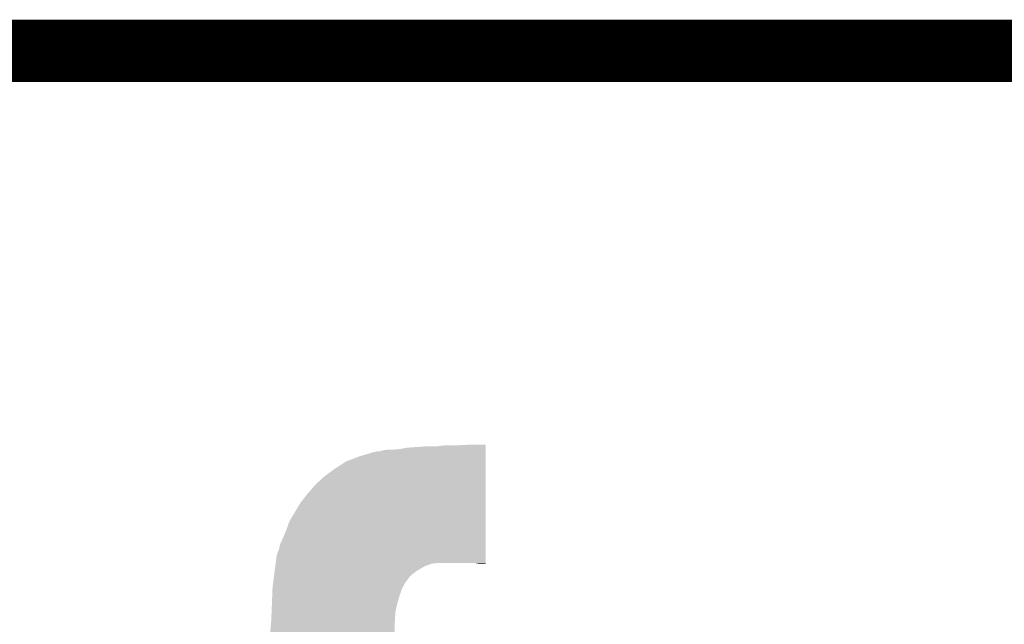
# Model space of a CAD drawing. Extents: x -9 to 122, y -9 to 65.
# Tile 159 of 256: x 54.96 to 58.97, y 62.17 to 64.63. Entities that reach past the tile are written whole.
import ezdxf

# ---------------------------------------------------------------- set-up
doc = ezdxf.new("R2010")
doc.units = 0
doc.layers.add('CLICKER_4_FOR_R7FA4M2A_V100_GKO', color=14, linetype='CONTINUOUS')
doc.layers.add('CLICKER_4_FOR_R7FA4M2A_V100_GTO', color=12, linetype='CONTINUOUS')

msp = doc.modelspace()

# ---------------------------------------------------------------- linework, layer by layer
at = {"layer": 'CLICKER_4_FOR_R7FA4M2A_V100_GKO', "const_width": 0.254}
msp.add_lwpolyline([(-4.83108, 64.50076), (117.96014, 64.50076)], dxfattribs=at)
at = {"layer": 'CLICKER_4_FOR_R7FA4M2A_V100_GTO'}
for points in [[(56.54294, 62.88532), (56.57596, 62.88786), (56.862978, 62.88532), (56.862978, 62.88786)], [(56.57596, 62.88786), (56.614058, 62.8904), (56.862978, 62.88786), (56.862978, 62.8904)], [(56.65724, 62.8904), (56.700422, 62.89548), (56.862978, 62.8904), (56.862978, 62.89548)], [(56.75376, 62.89548), (56.80412, 62.897998), (56.862978, 62.89548), (56.86298, 62.897998)], [(56.80412, 62.897998), (56.80456, 62.89802), (56.86298, 62.897998), (56.80456, 62.89802)], [(56.29402, 62.82944), (56.347358, 62.84976), (56.862976, 62.82944), (56.862976, 62.84976)], [(56.347358, 62.84976), (56.405782, 62.86754), (56.862976, 62.84976), (56.862978, 62.86754)], [(56.405782, 62.86754), (56.410862, 62.867542), (56.862978, 62.86754), (56.862978, 62.867542)], [(56.410862, 62.867542), (56.418484, 62.87008), (56.862978, 62.867542), (56.862978, 62.87008)], [(56.418484, 62.87008), (56.431182, 62.870082), (56.862978, 62.87008), (56.862978, 62.870082)], [(56.431182, 62.870082), (56.446422, 62.87516), (56.862978, 62.870082), (56.862978, 62.87516)], [(56.446422, 62.87516), (56.466742, 62.8777), (56.862978, 62.87516), (56.862978, 62.8777)], [(56.48706, 62.8777), (56.515, 62.88024), (56.862978, 62.8777), (56.862978, 62.88024)], [(56.515, 62.88024), (56.54294, 62.88532), (56.862978, 62.88024), (56.862978, 62.88532)], [(56.25084, 62.8015), (56.29402, 62.82944), (56.862974, 62.8015), (56.862976, 62.82944)], [(56.16956, 62.73546), (56.20512, 62.76848), (56.862972, 62.73546), (56.862974, 62.76848)], [(56.20512, 62.76848), (56.25084, 62.8015), (56.862974, 62.76848), (56.862974, 62.8015)], [(56.13654, 62.69736), (56.16956, 62.73546), (56.86297, 62.69736), (56.862972, 62.73546)], [(56.1086, 62.6618), (56.13654, 62.69736), (56.862968, 62.6618), (56.86297, 62.69736)], [(56.06288, 62.585602), (56.1086, 62.6618), (56.862964, 62.585602), (56.862968, 62.6618)], [(56.05018, 62.55004), (56.06288, 62.585602), (56.862964, 62.55004), (56.862964, 62.585602)], [(56.03748, 62.51956), (56.05018, 62.55004), (56.862962, 62.51956), (56.862964, 62.55004)], [(56.0197, 62.468762), (56.024782, 62.491622), (56.86296, 62.468762), (56.86296, 62.491622)], [(56.024782, 62.491622), (56.03748, 62.51956), (56.86296, 62.491622), (56.862962, 62.51956)], [(56.00954, 62.435742), (56.012082, 62.450982), (56.862958, 62.435742), (56.862958, 62.450982)], [(56.012082, 62.450982), (56.0197, 62.468762), (56.862958, 62.450982), (56.86296, 62.468762)], [(56.005382, 62.40272), (56.006768, 62.412878), (56.614058, 62.40272), (56.641998, 62.412878)], [(56.006768, 62.412878), (56.007114, 62.41542), (56.641998, 62.412878), (56.66232, 62.41542)], [(56.007114, 62.41542), (56.00954, 62.433202), (56.862958, 62.41542), (56.862958, 62.433202)], [(56.00954, 62.433202), (56.00954, 62.435742), (56.862958, 62.433202), (56.862958, 62.435742)], [(56.837578, 62.41288), (56.822338, 62.41542), (56.862958, 62.41288), (56.862958, 62.41542)], [(55.999378, 62.356998), (56.001284, 62.372238), (56.55056, 62.356998), (56.565798, 62.372238)], [(56.001284, 62.372238), (56.00192, 62.37732), (56.565798, 62.372238), (56.57291, 62.37732)], [(56.00192, 62.37732), (56.002958, 62.384942), (56.57291, 62.37732), (56.58358, 62.384942)], [(56.002958, 62.384942), (56.005382, 62.40272), (56.58358, 62.384942), (56.614058, 62.40272)], [(55.9943, 62.316358), (55.99684, 62.33668), (56.52403, 62.316358), (56.535318, 62.33668)], [(55.99684, 62.33668), (55.999378, 62.356998), (56.535318, 62.33668), (56.55056, 62.356998)], [(55.99176, 62.250322), (55.993126, 62.28588), (56.5023, 62.250322), (56.512462, 62.28588)], [(55.993126, 62.28588), (55.994202, 62.313818), (56.512462, 62.28588), (56.52262, 62.313818)], [(55.994202, 62.313818), (55.9943, 62.316358), (56.52262, 62.313818), (56.52403, 62.316358)], [(55.99049, 62.2173), (55.99176, 62.250322), (56.49468, 62.2173), (56.5023, 62.250322)], [(55.98922, 62.18428), (55.99049, 62.2173), (56.492844, 62.18428), (56.49468, 62.2173)], [(55.98414, 62.12586), (55.988114, 62.171582), (56.492148, 62.12586), (56.49214, 62.171582)], [(55.988114, 62.171582), (55.98922, 62.18428), (56.49214, 62.171582), (56.492844, 62.18428)]]:
    msp.add_solid(points, dxfattribs=at)

doc.saveas('drawing.dxf')
